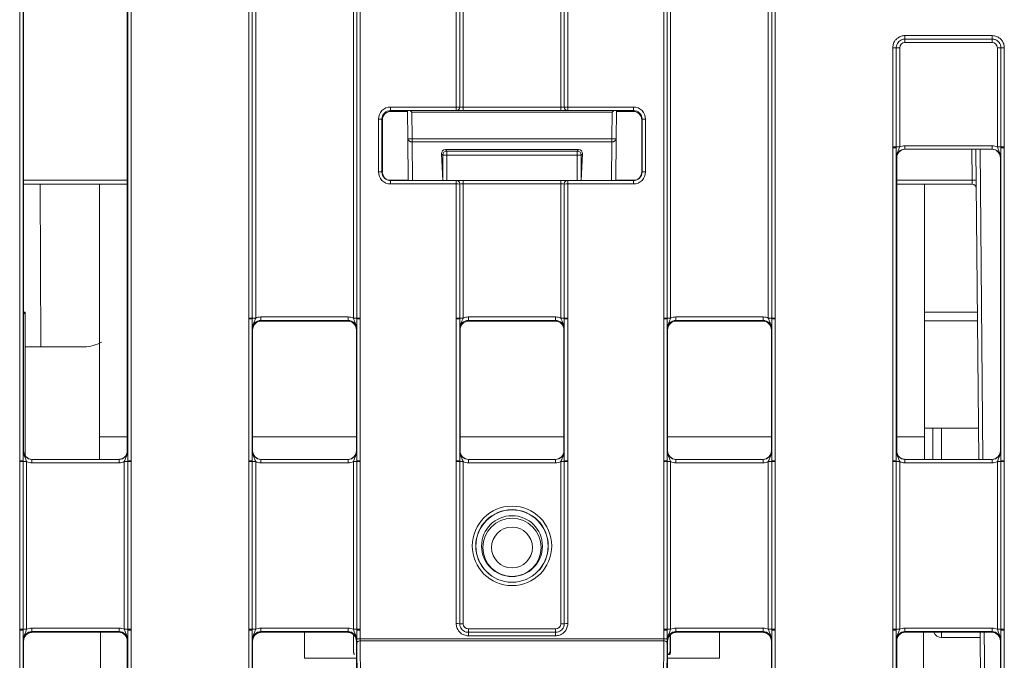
# Model space of a CAD drawing. Header units: millimetres. Extents: x 0 to 2100, y 0 to 1485.
# Tile 26 of 118: x 478 to 549, y 458 to 504. Entities that reach past the tile are written whole.
import ezdxf

# ---------------------------------------------------------------- set-up
doc = ezdxf.new("R2010")
doc.units = ezdxf.units.MM
doc.header["$LTSCALE"] = 5

msp = doc.modelspace()

# ---------------------------------------------------------------- linework, layer by layer
at = {"color": 7, "linetype": 'Continuous', "lineweight": 15}
for p, q in [((477.521, 472.568), (477.521, 507.419)), ((477.771, 507.417), (477.771, 472.566)), ((477.801, 507.356), (477.801, 473.29)), ((485.301, 507.356), (485.301, 473.29)), ((485.332, 472.566), (485.332, 507.417)), ((485.582, 507.419), (485.582, 472.568)), ((494.083, 482.873), (494.083, 507.419)), ((494.333, 507.417), (494.333, 482.871)), ((494.583, 507.415), (494.583, 482.869)), ((501.644, 482.869), (501.644, 507.415)), ((501.894, 482.871), (501.894, 507.417)), ((502.144, 507.419), (502.144, 482.873)), ((509.083, 498.129), (509.083, 507.419)), ((509.333, 507.417), (509.333, 498.127)), ((509.583, 507.415), (509.583, 498.121)), ((516.644, 498.121), (516.644, 507.415)), ((516.894, 498.127), (516.894, 507.417)), ((517.144, 507.419), (517.144, 498.129)), ((524.083, 482.873), (524.083, 507.419)), ((524.333, 507.417), (524.333, 482.871)), ((524.583, 507.415), (524.583, 482.869)), ((531.644, 482.869), (531.644, 507.415)), ((531.894, 482.871), (531.894, 507.417)), ((532.144, 507.419), (532.144, 482.873)), ((541.52, 503.29), (547.832, 503.29)), ((541.52, 503.038), (541.52, 503.29)), ((547.832, 503.038), (547.832, 503.29)), ((547.832, 503.038), (541.52, 503.038)), ((541.52, 503.038), (541.52, 502.786)), ((547.832, 502.786), (541.52, 502.786)), ((547.832, 503.038), (547.832, 502.786)), ((540.646, 495.25), (540.646, 502.415)), ((540.896, 502.413), (540.896, 495.248)), ((541.146, 502.411), (541.146, 495.246)), ((548.207, 495.246), (548.207, 502.411)), ((548.457, 495.248), (548.457, 502.413)), ((548.707, 502.415), (548.707, 495.25)), ((504.333, 498.129), (509.083, 498.129)), ((504.333, 498.129), (504.333, 497.877)), ((509.083, 497.877), (504.333, 497.877)), ((504.333, 497.877), (504.364, 497.816)), ((504.364, 497.816), (505.568, 497.816)), ((505.585, 495.864), (505.567, 497.838)), ((505.868, 497.748), (505.885, 495.825)), ((520.359, 497.748), (505.868, 497.748)), ((509.083, 498.129), (509.083, 497.877)), ((509.583, 497.868), (509.583, 498.121)), ((509.583, 498.121), (516.644, 498.121)), ((516.644, 497.868), (509.583, 497.868)), ((516.644, 497.868), (516.644, 498.121)), ((517.144, 498.129), (521.894, 498.129)), ((517.144, 498.129), (517.144, 497.877)), ((521.894, 497.877), (517.144, 497.877)), ((520.342, 495.825), (520.359, 497.748)), ((520.66, 497.838), (520.642, 495.864)), ((520.659, 497.816), (521.864, 497.816)), ((521.864, 497.816), (521.894, 497.877)), ((521.894, 498.129), (521.894, 497.877)), ((503.458, 493.443), (503.458, 497.254)), ((503.708, 497.252), (503.708, 493.441)), ((503.739, 497.191), (503.708, 497.252)), ((503.739, 497.191), (503.739, 493.441)), ((522.519, 497.252), (522.489, 497.191)), ((522.489, 493.441), (522.489, 497.191)), ((522.519, 493.441), (522.519, 497.252)), ((522.769, 497.254), (522.769, 493.443)), ((505.611, 492.851), (505.585, 495.864)), ((505.885, 495.825), (520.342, 495.825)), ((505.885, 495.607), (505.885, 495.825)), ((520.342, 495.607), (505.885, 495.607)), ((520.342, 495.607), (520.342, 495.825)), ((520.642, 495.864), (520.616, 492.851)), ((508.3, 495.049), (517.927, 495.049)), ((508.3, 495.049), (508.406, 494.943)), ((508.406, 494.943), (517.821, 494.943)), ((508.406, 494.643), (508.406, 494.943)), ((517.821, 494.943), (517.927, 495.049)), ((517.821, 494.643), (517.821, 494.943)), ((540.646, 495.19), (540.646, 495.25)), ((540.646, 472.568), (540.646, 495.19)), ((540.896, 495.248), (540.896, 495.188)), ((540.896, 495.188), (540.896, 472.566)), ((541.525, 495.332), (541.525, 495.08)), ((541.525, 495.332), (547.827, 495.332)), ((547.827, 495.08), (541.525, 495.08)), ((546.853, 472.665), (546.657, 495.08)), ((547.827, 495.332), (547.827, 495.08)), ((548.457, 495.188), (548.457, 495.248)), ((548.457, 472.566), (548.457, 495.188)), ((548.707, 495.25), (548.707, 495.19)), ((548.707, 495.19), (548.707, 472.568)), ((508.102, 492.816), (508.015, 494.735)), ((508.106, 494.643), (508.015, 494.735)), ((508.406, 494.643), (508.106, 494.643)), ((517.821, 494.643), (508.406, 494.643)), ((517.821, 494.643), (518.121, 494.643)), ((518.212, 494.735), (518.121, 494.643)), ((518.125, 492.816), (518.212, 494.735)), ((540.926, 494.455), (540.9, 494.455)), ((540.926, 473.29), (540.926, 494.455)), ((540.926, 494.455), (540.926, 494.455)), ((548.426, 473.29), (548.426, 494.455)), ((548.452, 494.455), (548.426, 494.455)), ((503.708, 493.441), (503.739, 493.441)), ((522.489, 493.441), (522.519, 493.441)), ((504.333, 492.568), (504.333, 492.816)), ((504.333, 492.816), (509.083, 492.816)), ((509.083, 492.568), (509.083, 492.816)), ((509.583, 492.816), (509.083, 492.816)), ((509.583, 492.816), (509.583, 492.568)), ((509.583, 492.816), (516.644, 492.816)), ((516.644, 492.816), (516.644, 492.568)), ((517.144, 492.816), (516.644, 492.816)), ((517.144, 492.816), (517.144, 492.568)), ((517.144, 492.816), (521.894, 492.816)), ((521.894, 492.816), (521.894, 492.568)), ((546.377, 492.851), (546.382, 492.553)), ((485.301, 492.553), (477.801, 492.553)), ((483.301, 492.553), (483.301, 474.303)), ((509.083, 492.568), (504.333, 492.568)), ((509.083, 482.873), (509.083, 492.568)), ((509.333, 492.566), (509.333, 482.871)), ((509.583, 492.568), (509.583, 482.869)), ((516.644, 492.568), (509.583, 492.568)), ((516.644, 482.869), (516.644, 492.568)), ((516.894, 482.871), (516.894, 492.566)), ((517.144, 492.568), (517.144, 482.873)), ((521.894, 492.568), (517.144, 492.568)), ((546.382, 492.553), (540.926, 492.553)), ((542.926, 492.553), (542.926, 474.303)), ((477.801, 483.166), (477.926, 483.291)), ((477.801, 483.291), (477.926, 483.291)), ((477.926, 483.291), (477.926, 472.915)), ((494.083, 482.813), (494.083, 482.873)), ((494.083, 472.568), (494.083, 482.813)), ((494.333, 482.871), (494.333, 482.811)), ((494.333, 482.811), (494.333, 472.566)), ((494.962, 482.956), (494.962, 482.703)), ((494.962, 482.956), (501.265, 482.956)), ((501.265, 482.703), (494.962, 482.703)), ((494.962, 482.703), (494.989, 482.651)), ((494.989, 482.651), (501.239, 482.651)), ((501.239, 482.651), (501.265, 482.703)), ((501.265, 482.956), (501.265, 482.703)), ((501.894, 482.811), (501.894, 482.871)), ((501.894, 472.566), (501.894, 482.811)), ((502.144, 482.873), (502.144, 482.813)), ((502.144, 482.813), (502.144, 472.568)), ((509.083, 482.813), (509.083, 482.873)), ((509.083, 472.568), (509.083, 482.813)), ((509.333, 482.871), (509.333, 482.811)), ((509.333, 482.811), (509.333, 472.566)), ((509.962, 482.956), (509.962, 482.703)), ((509.962, 482.956), (516.265, 482.956)), ((516.265, 482.703), (509.962, 482.703)), ((509.962, 482.703), (509.989, 482.651)), ((509.989, 482.651), (516.239, 482.651)), ((516.239, 482.651), (516.265, 482.703)), ((516.265, 482.956), (516.265, 482.703)), ((516.894, 482.811), (516.894, 482.871)), ((516.894, 472.566), (516.894, 482.811)), ((517.144, 482.873), (517.144, 482.813)), ((517.144, 482.813), (517.144, 472.568)), ((524.083, 482.813), (524.083, 482.873)), ((524.083, 472.568), (524.083, 482.813)), ((524.333, 482.871), (524.333, 482.811)), ((524.333, 482.811), (524.333, 472.566)), ((524.962, 482.956), (524.962, 482.703)), ((524.962, 482.956), (531.265, 482.956)), ((531.265, 482.703), (524.962, 482.703)), ((524.962, 482.703), (524.989, 482.651)), ((524.989, 482.651), (531.239, 482.651)), ((531.239, 482.651), (531.265, 482.703)), ((531.265, 482.956), (531.265, 482.703)), ((531.894, 482.811), (531.894, 482.871)), ((531.894, 472.566), (531.894, 482.811)), ((532.144, 482.873), (532.144, 482.813)), ((532.144, 482.813), (532.144, 472.568)), ((542.926, 483.291), (546.76, 483.291)), ((494.364, 482.026), (494.337, 482.078)), ((494.364, 482.026), (494.364, 473.29)), ((501.89, 482.078), (501.864, 482.026)), ((501.864, 473.29), (501.864, 482.026)), ((509.364, 482.026), (509.337, 482.078)), ((509.364, 482.026), (509.364, 473.29)), ((516.89, 482.078), (516.864, 482.026)), ((516.864, 473.29), (516.864, 482.026)), ((524.364, 482.026), (524.337, 482.078)), ((524.364, 482.026), (524.364, 473.29)), ((531.89, 482.078), (531.864, 482.026)), ((531.864, 473.29), (531.864, 482.026)), ((482.194, 480.803), (477.926, 480.803)), ((546.833, 474.928), (542.926, 474.928)), ((543.551, 472.665), (543.551, 474.928)), ((483.301, 474.303), (483.301, 472.665)), ((542.926, 474.303), (542.926, 472.665)), ((477.775, 473.29), (477.801, 473.29)), ((485.301, 473.29), (485.327, 473.29)), ((494.337, 473.29), (494.364, 473.29)), ((501.864, 473.29), (501.89, 473.29)), ((509.337, 473.29), (509.364, 473.29)), ((516.864, 473.29), (516.89, 473.29)), ((524.337, 473.29), (524.364, 473.29)), ((531.864, 473.29), (531.89, 473.29)), ((540.9, 473.29), (540.926, 473.29)), ((548.426, 473.29), (548.452, 473.29)), ((477.521, 472.508), (477.521, 472.568)), ((477.521, 460.388), (477.521, 472.508)), ((477.771, 472.566), (477.771, 472.506)), ((477.771, 472.506), (477.771, 460.385)), ((478.021, 472.504), (478.021, 460.383)), ((478.4, 472.665), (478.4, 472.417)), ((478.4, 472.665), (484.702, 472.665)), ((484.702, 472.417), (478.4, 472.417)), ((484.702, 472.665), (484.702, 472.417)), ((485.082, 460.383), (485.082, 472.504)), ((485.332, 472.506), (485.332, 472.566)), ((485.332, 460.385), (485.332, 472.506)), ((485.582, 472.568), (485.582, 472.508)), ((485.582, 472.508), (485.582, 460.388)), ((494.083, 472.508), (494.083, 472.568)), ((494.083, 460.388), (494.083, 472.508)), ((494.333, 472.566), (494.333, 472.506)), ((494.333, 472.506), (494.333, 460.385)), ((494.583, 472.504), (494.583, 460.383)), ((494.962, 472.417), (494.962, 472.665)), ((494.962, 472.665), (501.265, 472.665)), ((501.265, 472.417), (494.962, 472.417)), ((501.265, 472.417), (501.265, 472.665)), ((501.644, 460.383), (501.644, 472.504)), ((501.894, 472.506), (501.894, 472.566)), ((501.894, 460.385), (501.894, 472.506)), ((502.144, 472.568), (502.144, 472.508)), ((502.144, 472.508), (502.144, 460.388)), ((509.083, 472.508), (509.083, 472.568)), ((509.083, 460.792), (509.083, 472.508)), ((509.333, 472.566), (509.333, 472.506)), ((509.333, 472.506), (509.333, 460.79)), ((509.583, 472.504), (509.583, 460.788)), ((509.962, 472.417), (509.962, 472.665)), ((509.962, 472.665), (516.265, 472.665)), ((516.265, 472.417), (509.962, 472.417)), ((516.265, 472.417), (516.265, 472.665)), ((516.644, 460.788), (516.644, 472.504)), ((516.894, 472.506), (516.894, 472.566)), ((516.894, 460.79), (516.894, 472.506)), ((517.144, 472.568), (517.144, 472.508)), ((517.144, 472.508), (517.144, 460.792)), ((524.083, 472.508), (524.083, 472.568)), ((524.083, 460.388), (524.083, 472.508)), ((524.333, 472.566), (524.333, 472.506)), ((524.333, 472.506), (524.333, 460.385)), ((524.583, 472.504), (524.583, 460.383)), ((524.962, 472.417), (524.962, 472.665)), ((524.962, 472.665), (531.265, 472.665)), ((531.265, 472.417), (524.962, 472.417)), ((531.265, 472.417), (531.265, 472.665)), ((531.644, 460.383), (531.644, 472.504)), ((531.894, 472.506), (531.894, 472.566)), ((531.894, 460.385), (531.894, 472.506)), ((532.144, 472.568), (532.144, 472.508)), ((532.144, 472.508), (532.144, 460.388)), ((540.646, 472.508), (540.646, 472.568)), ((540.646, 460.388), (540.646, 472.508)), ((540.896, 472.566), (540.896, 472.506)), ((540.896, 472.506), (540.896, 460.385)), ((541.146, 472.504), (541.146, 460.383)), ((541.525, 472.665), (541.525, 472.417)), ((541.525, 472.665), (547.827, 472.665)), ((547.827, 472.417), (541.525, 472.417)), ((547.827, 472.665), (547.827, 472.417)), ((548.207, 460.383), (548.207, 472.504)), ((548.457, 472.506), (548.457, 472.566)), ((548.457, 460.385), (548.457, 472.506)), ((548.707, 472.568), (548.707, 472.508)), ((548.707, 472.508), (548.707, 460.388)), ((477.521, 460.328), (477.521, 460.388)), ((477.521, 453.506), (477.521, 460.328)), ((477.771, 460.385), (477.771, 460.325)), ((477.771, 460.325), (477.771, 453.504)), ((478.4, 460.47), (478.4, 460.218)), ((478.4, 460.47), (484.702, 460.47)), ((484.702, 460.218), (478.4, 460.218)), ((478.4, 460.218), (478.426, 460.165)), ((478.426, 460.165), (484.676, 460.165)), ((483.364, 453.603), (483.364, 460.165)), ((484.676, 460.165), (484.702, 460.218)), ((484.702, 460.47), (484.702, 460.218)), ((485.332, 460.325), (485.332, 460.385)), ((485.332, 453.504), (485.332, 460.325)), ((485.582, 460.388), (485.582, 460.328)), ((485.582, 460.328), (485.582, 453.506)), ((494.083, 460.328), (494.083, 460.388)), ((494.083, 454.23), (494.083, 460.328)), ((494.333, 460.385), (494.333, 460.325)), ((494.333, 460.325), (494.333, 454.228)), ((494.962, 460.218), (494.962, 460.47)), ((494.962, 460.47), (501.265, 460.47)), ((501.265, 460.218), (494.962, 460.218)), ((494.962, 460.218), (494.989, 460.165)), ((494.989, 460.165), (501.238, 460.165)), ((498.114, 460.165), (498.114, 458.303)), ((501.239, 460.165), (501.265, 460.218)), ((501.265, 460.218), (501.265, 460.47)), ((501.657, 458.793), (501.657, 460.003)), ((501.894, 460.325), (501.894, 460.385)), ((501.894, 459.683), (501.894, 460.325)), ((502.144, 460.388), (502.144, 460.328)), ((502.144, 460.328), (502.144, 459.686)), ((509.958, 460.165), (509.958, 460.413)), ((509.958, 460.413), (516.269, 460.413)), ((509.958, 460.165), (509.958, 459.917)), ((509.958, 460.165), (516.269, 460.165)), ((516.269, 459.917), (509.958, 459.917)), ((516.269, 460.165), (516.269, 460.413)), ((516.269, 460.165), (516.269, 459.917)), ((524.083, 460.328), (524.083, 460.388)), ((524.083, 459.686), (524.083, 460.328)), ((524.333, 460.385), (524.333, 460.325)), ((524.333, 460.325), (524.333, 459.683)), ((524.547, 459.981), (524.547, 458.793)), ((524.57, 458.793), (524.57, 460.003)), ((524.962, 460.218), (524.962, 460.47)), ((524.962, 460.47), (531.265, 460.47)), ((531.265, 460.218), (524.962, 460.218)), ((524.962, 460.218), (524.989, 460.165)), ((524.989, 460.165), (531.238, 460.165)), ((528.114, 460.165), (528.114, 458.303)), ((531.239, 460.165), (531.265, 460.218)), ((531.265, 460.218), (531.265, 460.47)), ((531.894, 460.325), (531.894, 460.385)), ((531.894, 454.228), (531.894, 460.325)), ((532.144, 460.388), (532.144, 460.328)), ((532.144, 460.328), (532.144, 454.23)), ((540.646, 460.328), (540.646, 460.388)), ((540.646, 453.506), (540.646, 460.328)), ((540.896, 460.385), (540.896, 460.325)), ((540.896, 460.325), (540.896, 453.504)), ((541.525, 460.47), (541.525, 460.218)), ((541.525, 460.47), (547.827, 460.47)), ((547.827, 460.218), (541.525, 460.218)), ((541.525, 460.218), (541.551, 460.165)), ((541.551, 460.165), (547.801, 460.165)), ((542.864, 460.165), (542.864, 453.603)), ((547.019, 453.603), (546.962, 460.165)), ((547.801, 460.165), (547.827, 460.218)), ((547.827, 460.47), (547.827, 460.218)), ((548.457, 460.325), (548.457, 460.385)), ((548.457, 453.504), (548.457, 460.325)), ((548.707, 460.388), (548.707, 460.328)), ((548.707, 460.328), (548.707, 453.506)), ((477.801, 459.54), (477.775, 459.593)), ((477.801, 459.54), (477.801, 454.228)), ((485.327, 459.593), (485.301, 459.54)), ((485.301, 459.54), (485.301, 454.228)), ((494.364, 459.54), (494.337, 459.593)), ((494.364, 459.54), (494.364, 454.228)), ((501.89, 459.593), (501.864, 459.54)), ((501.864, 454.228), (501.864, 459.54)), ((501.953, 449.93), (501.895, 459.397)), ((502.144, 459.686), (524.083, 459.686)), ((502.145, 459.543), (502.203, 450.075)), ((524.082, 459.543), (502.145, 459.543)), ((524.024, 450.075), (524.082, 459.543)), ((524.332, 459.397), (524.274, 449.93)), ((524.364, 459.54), (524.337, 459.593)), ((524.364, 459.54), (524.364, 454.228)), ((531.89, 459.593), (531.864, 459.54)), ((531.864, 454.228), (531.864, 459.54)), ((540.926, 459.54), (540.9, 459.593)), ((540.926, 454.228), (540.926, 459.54)), ((544.176, 459.791), (546.965, 459.791)), ((548.452, 459.593), (548.426, 459.54)), ((548.426, 454.228), (548.426, 459.54)), ((524.51, 458.552), (524.364, 458.552)), ((524.57, 458.793), (524.547, 458.793)), ((501.864, 458.303), (498.114, 458.303)), ((528.114, 458.303), (524.364, 458.303))]:
    msp.add_line(p, q, dxfattribs=at)
at = {"color": 8, "linetype": 'Continuous', "lineweight": 15}
for p, q in [((505.885, 495.607), (505.909, 492.816)), ((520.318, 492.816), (520.342, 495.607)), ((546.377, 492.851), (546.357, 495.08)), ((546.957, 495.08), (547.153, 472.665)), ((508.106, 492.816), (508.106, 494.643)), ((508.406, 494.643), (508.406, 492.816)), ((517.821, 492.816), (517.821, 494.643)), ((518.121, 494.643), (518.121, 492.816)), ((477.801, 492.851), (485.301, 492.851)), ((504.158, 492.851), (505.611, 492.851)), ((520.616, 492.851), (522.069, 492.851)), ((540.926, 492.851), (546.377, 492.851)), ((479.001, 492.553), (479.044, 480.803)), ((546.766, 482.666), (542.926, 482.666)), ((544.176, 474.928), (544.176, 472.665)), ((483.301, 474.303), (485.301, 474.303)), ((494.364, 474.303), (501.864, 474.303)), ((509.364, 474.303), (516.864, 474.303)), ((524.364, 474.303), (531.864, 474.303)), ((540.926, 474.303), (542.926, 474.303)), ((544.176, 460.165), (544.176, 459.791)), ((547.262, 460.165), (547.319, 453.603))]:
    msp.add_line(p, q, dxfattribs=at)
at = {"color": 7, "linetype": 'Continuous', "lineweight": 15, "flags": 128}
for points in [[(501.895, 459.397), (501.9, 459.426), (501.914, 459.453), (501.938, 459.478), (501.969, 459.5), (502.006, 459.518), (502.05, 459.531), (502.096, 459.54), (502.145, 459.543)], [(524.332, 459.397), (524.327, 459.426), (524.313, 459.453), (524.29, 459.478), (524.258, 459.5), (524.221, 459.518), (524.178, 459.531), (524.131, 459.54), (524.082, 459.543)]]:
    msp.add_lwpolyline(points, dxfattribs=at)
at = {"color": 7, "linetype": 'Continuous', "lineweight": 15}
for centre, radius in [((513.114, 466.411), 2.873), ((513.114, 466.409), 2.623), ((513.114, 466.4), 2.614), ((513.114, 466.395), 2.199), ((513.114, 466.301), 2.106), ((513.114, 466.295), 1.481)]:
    msp.add_circle(centre, radius, dxfattribs=at)
for centre, radius, start, end in [((540.707, 495.007), 7.408, 88.54048, 90.47395), ((541.084, 509.819), 7.408, 268.54048, 270.47395), ((548.268, 509.819), 7.408, 269.52605, 271.45952), ((548.645, 495.007), 7.408, 89.52605, 91.45952), ((509.144, 490.721), 7.408, 88.54048, 90.47395), ((509.083, 498.127), 0.25, 270.01562, 359.98892), ((517.083, 490.721), 7.408, 89.52605, 91.45952), ((517.144, 498.127), 0.25, 180.01108, 269.98438), ((503.52, 489.944), 7.311, 88.52467, 90.48406), ((522.707, 489.944), 7.311, 89.51594, 91.47533), ((505.806, 496.394), 0.574, 247.29029, 277.845), ((505.865, 495.888), 0.282, 184.86293, 273.92202), ((520.421, 496.394), 0.574, 262.155, 292.70971), ((520.362, 495.888), 0.282, 266.07798, 355.13707), ((508.406, 494.643), 0.3, 90.04597, 179.95403), ((517.821, 494.643), 0.3, 0.04597, 89.95403), ((540.707, 487.842), 7.408, 88.54048, 90.47395), ((540.707, 487.88), 7.311, 88.52467, 90.48406), ((541.084, 502.654), 7.408, 268.54048, 270.47395), ((548.268, 502.654), 7.408, 269.52605, 271.45952), ((548.645, 487.842), 7.408, 89.52605, 91.45952), ((548.645, 487.88), 7.311, 89.51594, 91.47533), ((503.52, 486.133), 7.311, 88.52467, 90.48406), ((522.707, 486.133), 7.311, 89.51594, 91.47533), ((509.083, 492.566), 0.25, 0.00424, 89.99699), ((517.144, 492.566), 0.25, 90.00301, 179.99576), ((546.527, 484.256), 8.596, 89.0002, 90.9998), ((509.144, 485.16), 7.408, 88.54048, 90.47395), ((517.083, 485.16), 7.408, 89.52605, 91.45952), ((546.382, 492.253), 0.3, 0.5, 90), ((494.144, 475.465), 7.408, 88.54048, 90.47395), ((494.145, 475.503), 7.311, 88.52467, 90.48406), ((494.522, 490.277), 7.408, 268.54048, 270.47395), ((501.705, 490.277), 7.408, 269.52605, 271.45952), ((502.083, 475.465), 7.408, 89.52605, 91.45952), ((502.082, 475.503), 7.311, 89.51594, 91.47533), ((509.144, 475.465), 7.408, 88.54048, 90.47395), ((509.145, 475.503), 7.311, 88.52467, 90.48406), ((509.522, 490.277), 7.408, 268.54048, 270.47395), ((516.705, 490.277), 7.408, 269.52605, 271.45952), ((517.083, 475.465), 7.408, 89.52605, 91.45952), ((517.082, 475.503), 7.311, 89.51594, 91.47533), ((524.144, 475.465), 7.408, 88.54048, 90.47395), ((524.145, 475.503), 7.311, 88.52467, 90.48406), ((524.522, 490.277), 7.408, 268.54048, 270.47395), ((531.705, 490.277), 7.408, 269.52605, 271.45952), ((532.083, 475.465), 7.408, 89.52605, 91.45952), ((532.082, 475.503), 7.311, 89.51594, 91.47533), ((482.194, 483.303), 2.5, 270, 299.50252), ((477.582, 465.258), 7.311, 88.52467, 90.48406), ((477.582, 465.1), 7.408, 88.54048, 90.47395), ((477.959, 479.912), 7.408, 268.54048, 270.47395), ((485.143, 479.912), 7.408, 269.52605, 271.45952), ((485.52, 465.258), 7.311, 89.51594, 91.47533), ((485.52, 465.1), 7.408, 89.52605, 91.45952), ((494.145, 465.258), 7.311, 88.52467, 90.48406), ((494.144, 465.1), 7.408, 88.54048, 90.47395), ((494.522, 479.912), 7.408, 268.54048, 270.47395), ((501.705, 479.912), 7.408, 269.52605, 271.45952), ((502.082, 465.258), 7.311, 89.51594, 91.47533), ((502.083, 465.1), 7.408, 89.52605, 91.45952), ((509.145, 465.258), 7.311, 88.52467, 90.48406), ((509.144, 465.1), 7.408, 88.54048, 90.47395), ((509.522, 479.912), 7.408, 268.54048, 270.47395), ((516.705, 479.912), 7.408, 269.52605, 271.45952), ((517.082, 465.258), 7.311, 89.51594, 91.47533), ((517.083, 465.1), 7.408, 89.52605, 91.45952), ((524.145, 465.258), 7.311, 88.52467, 90.48406), ((524.144, 465.1), 7.408, 88.54048, 90.47395), ((524.522, 479.912), 7.408, 268.54048, 270.47395), ((531.705, 479.912), 7.408, 269.52605, 271.45952), ((532.082, 465.258), 7.311, 89.51594, 91.47533), ((532.083, 465.1), 7.408, 89.52605, 91.45952), ((540.707, 465.258), 7.311, 88.52467, 90.48406), ((540.707, 465.1), 7.408, 88.54048, 90.47395), ((541.084, 479.912), 7.408, 268.54048, 270.47395), ((548.268, 479.912), 7.408, 269.52605, 271.45952), ((548.645, 465.258), 7.311, 89.51594, 91.47533), ((548.645, 465.1), 7.408, 89.52605, 91.45952), ((509.144, 453.384), 7.408, 88.54048, 90.47395), ((509.522, 468.196), 7.408, 268.54048, 270.47395), ((516.705, 468.196), 7.408, 269.52605, 271.45952), ((517.083, 453.384), 7.408, 89.52605, 91.45952), ((477.582, 452.98), 7.408, 88.54048, 90.47395), ((477.582, 453.017), 7.311, 88.52467, 90.48406), ((477.959, 467.791), 7.408, 268.54048, 270.47395), ((485.143, 467.791), 7.408, 269.52605, 271.45952), ((485.52, 452.98), 7.408, 89.52605, 91.45952), ((485.52, 453.017), 7.311, 89.51594, 91.47533), ((494.144, 452.98), 7.408, 88.54048, 90.47395), ((494.145, 453.017), 7.311, 88.52467, 90.48406), ((494.522, 467.791), 7.408, 268.54048, 270.47395), ((501.705, 467.791), 7.408, 269.52605, 271.45952), ((502.083, 452.98), 7.408, 89.52605, 91.45952), ((502.082, 453.017), 7.311, 89.51594, 91.47533), ((524.144, 452.98), 7.408, 88.54048, 90.47395), ((524.145, 453.017), 7.311, 88.52467, 90.48406), ((524.522, 467.791), 7.408, 268.54048, 270.47395), ((531.705, 467.791), 7.408, 269.52605, 271.45952), ((532.083, 452.98), 7.408, 89.52605, 91.45952), ((532.082, 453.017), 7.311, 89.51594, 91.47533), ((540.707, 452.98), 7.408, 88.54048, 90.47395), ((540.707, 453.017), 7.311, 88.52467, 90.48406), ((541.084, 467.791), 7.408, 268.54048, 270.47395), ((544.176, 460.416), 0.625, 203.64328, 270), ((548.268, 467.791), 7.408, 269.52605, 271.45952), ((548.645, 452.98), 7.408, 89.52605, 91.45952), ((548.645, 453.017), 7.311, 89.51594, 91.47533), ((502.082, 452.375), 7.311, 89.51594, 91.47533), ((524.145, 452.375), 7.311, 88.52467, 90.48406)]:
    msp.add_arc(centre, radius, start, end, dxfattribs=at)
for centre, major_axis, ratio, start_param, end_param in [((541.521, 502.411), (0.319, -0.197), 0.999915, 2.124401, 3.695121), ((547.832, 502.411), (0.319, 0.197), 0.999915, 5.729657, 7.300377), ((504.333, 497.254), (0.744, -0.46), 0.999915, 2.124401, 3.695121), ((504.333, 497.252), (0.452, -0.432), 0.999832, 2.3335, 3.90422), ((504.369, 497.191), (0.63, 0), 0.991312, 1.570799, 3.132866), ((505.868, 497.789), (0.302, -0.299), 0.069924, 4.46302, 4.781595), ((509.583, 497.877), (0.5, 0), 0.017453, 3.156088, 4.712389), ((509.583, 498.127), (0.25, 0), 0.02618, 3.156088, 4.712389), ((516.644, 498.127), (0.25, 0), 0.02618, 4.712389, 6.26869), ((516.644, 497.877), (0.5, 0), 0.017453, 4.712389, 6.26869), ((520.359, 497.789), (0.302, 0.299), 0.069924, 4.643183, 4.961757), ((521.864, 497.191), (0.532, 0.329), 0.999915, 5.729657, 7.300377), ((521.894, 497.254), (0.744, 0.46), 0.999915, 5.729657, 7.300377), ((521.894, 497.252), (0.452, 0.432), 0.999832, 5.520558, 7.091278), ((508.315, 494.734), (-0.126, 0.291), 0.936027, 5.898675, 7.468786), ((517.912, 494.734), (0.126, 0.291), 0.936027, 5.097585, 6.667696), ((541.525, 494.455), (0.549, 0.3), 0.999873, 1.071025, 2.641898), ((541.551, 494.455), (-0.625, 0), 0.999962, 4.712389, 6.283109), ((541.525, 494.457), (0.744, 0.46), 0.999915, 1.017192, 1.465705), ((547.801, 494.455), (0.532, -0.329), 0.999915, 0.553529, 2.124401), ((547.827, 494.457), (0.744, -0.46), 0.999915, 1.675888, 2.124401), ((547.827, 494.455), (0.549, -0.3), 0.999873, 0.499695, 2.070567), ((504.333, 493.443), (0.744, 0.46), 0.999915, 2.588064, 4.158784), ((504.333, 493.441), (0.549, 0.3), 0.999873, 2.641898, 4.212618), ((504.364, 493.441), (0.532, 0.329), 0.999915, 2.588064, 4.158784), ((521.864, 493.441), (0.532, -0.329), 0.999915, 5.265994, 6.836714), ((521.894, 493.443), (0.744, -0.46), 0.999915, 5.265994, 6.836714), ((521.894, 493.441), (0.549, -0.3), 0.999873, 5.21216, 6.78288), ((509.583, 492.566), (0.25, 0), 0.008727, 1.570796, 3.127097), ((516.644, 492.566), (0.25, 0), 0.008727, 0.014496, 1.570796), ((494.962, 482.078), (0.452, -0.432), 0.999832, 2.3335, 3.90422), ((494.989, 482.026), (0.532, -0.329), 0.999915, 2.124401, 3.695121), ((494.962, 482.081), (0.744, -0.46), 0.999915, 2.124401, 2.572762), ((501.239, 482.026), (0.532, 0.329), 0.999915, 5.729657, 7.300377), ((501.265, 482.081), (0.744, 0.46), 0.999915, 0.56883, 1.017192), ((501.265, 482.078), (0.452, 0.432), 0.999832, 5.520558, 7.091278), ((509.962, 482.078), (0.452, -0.432), 0.999832, 2.3335, 3.90422), ((509.989, 482.026), (0.532, -0.329), 0.999915, 2.124401, 3.695121), ((509.962, 482.081), (0.744, -0.46), 0.999915, 2.124401, 2.572762), ((516.239, 482.026), (0.532, 0.329), 0.999915, 5.729657, 7.300377), ((516.265, 482.081), (0.744, 0.46), 0.999915, 0.56883, 1.017192), ((516.265, 482.078), (0.452, 0.432), 0.999832, 5.520558, 7.091278), ((524.962, 482.078), (0.452, -0.432), 0.999832, 2.3335, 3.90422), ((524.989, 482.026), (0.532, -0.329), 0.999915, 2.124401, 3.695121), ((524.962, 482.081), (0.744, -0.46), 0.999915, 2.124401, 2.572762), ((531.239, 482.026), (0.532, 0.329), 0.999915, 5.729657, 7.300377), ((531.265, 482.081), (0.744, 0.46), 0.999915, 0.56883, 1.017192), ((531.265, 482.078), (0.452, 0.432), 0.999832, 5.520558, 7.091278), ((478.4, 473.29), (0.549, 0.3), 0.999873, 2.641898, 4.212618), ((478.426, 473.29), (0.532, 0.329), 0.999915, 2.588064, 4.158784), ((484.702, 473.29), (0.549, -0.3), 0.999873, 5.21216, 6.78288), ((494.962, 473.29), (0.549, 0.3), 0.999873, 2.641898, 4.212618), ((494.989, 473.29), (0.532, 0.329), 0.999915, 2.588064, 4.158784), ((501.239, 473.29), (0.532, -0.329), 0.999915, 5.265994, 6.836714), ((501.265, 473.29), (0.549, -0.3), 0.999873, 5.21216, 6.78288), ((509.962, 473.29), (0.549, 0.3), 0.999873, 2.641898, 4.212618), ((509.989, 473.29), (0.532, 0.329), 0.999915, 2.588064, 4.158784), ((516.239, 473.29), (0.532, -0.329), 0.999915, 5.265994, 6.836714), ((516.265, 473.29), (0.549, -0.3), 0.999873, 5.21216, 6.78288), ((524.962, 473.29), (0.549, 0.3), 0.999873, 2.641898, 4.212618), ((524.989, 473.29), (0.532, 0.329), 0.999915, 2.588064, 4.158784), ((531.239, 473.29), (0.532, -0.329), 0.999915, 5.265994, 6.836714), ((531.265, 473.29), (0.549, -0.3), 0.999873, 5.21216, 6.78288), ((541.525, 473.29), (0.549, 0.3), 0.999873, 2.641898, 4.212618), ((547.801, 473.29), (0.532, -0.329), 0.999915, 5.265994, 6.836714), ((547.827, 473.29), (0.549, -0.3), 0.999873, 5.21216, 6.78288), ((478.4, 473.292), (0.744, 0.46), 0.999915, 3.710423, 4.158784), ((484.702, 473.292), (0.744, -0.46), 0.999915, 5.265994, 5.714355), ((494.962, 473.292), (0.744, 0.46), 0.999915, 3.710423, 4.158784), ((501.265, 473.292), (0.744, -0.46), 0.999915, 5.265994, 5.714355), ((509.962, 473.292), (0.744, 0.46), 0.999915, 3.710423, 4.158784), ((516.265, 473.292), (0.744, -0.46), 0.999915, 5.265994, 5.714355), ((524.962, 473.292), (0.744, 0.46), 0.999915, 3.710423, 4.158784), ((531.265, 473.292), (0.744, -0.46), 0.999915, 5.265994, 5.714355), ((541.525, 473.292), (0.744, 0.46), 0.999915, 3.710423, 4.158784), ((547.827, 473.292), (0.744, -0.46), 0.999915, 5.265994, 5.714355), ((509.958, 460.788), (0.319, 0.197), 0.999915, 2.588064, 4.158784), ((516.269, 460.788), (0.319, -0.197), 0.999915, 5.265994, 6.836714), ((478.4, 459.593), (0.452, -0.432), 0.999832, 2.3335, 3.90422), ((478.432, 459.54), (0.63, 0), 0.991312, 1.570796, 3.132866), ((478.4, 459.595), (0.744, -0.46), 0.999915, 2.124401, 2.572762), ((484.676, 459.54), (0.532, 0.329), 0.999915, 5.729657, 7.300377), ((484.702, 459.595), (0.744, 0.46), 0.999915, 0.56883, 1.017192), ((484.702, 459.593), (0.452, 0.432), 0.999832, 5.520558, 7.091278), ((494.962, 459.593), (0.452, -0.432), 0.999832, 2.3335, 3.90422), ((494.994, 459.54), (0.63, 0), 0.991312, 1.570799, 3.132866), ((494.962, 459.595), (0.744, -0.46), 0.999915, 2.124401, 2.572762), ((501.233, 459.54), (0.63, 0), 0.991312, 0.008726, 1.570793), ((501.265, 459.595), (0.744, 0.46), 0.999915, 0.56883, 1.017192), ((501.265, 459.593), (0.452, 0.432), 0.999832, 5.520558, 7.091278), ((524.962, 459.593), (0.452, -0.432), 0.999832, 2.3335, 3.90422), ((524.994, 459.54), (0.63, 0), 0.991312, 1.570796, 3.132866), ((524.962, 459.595), (0.744, -0.46), 0.999915, 2.124401, 2.572762), ((531.233, 459.54), (0.63, 0), 0.991312, 0.008726, 1.570793), ((531.265, 459.595), (0.744, 0.46), 0.999915, 0.56883, 1.017192), ((531.265, 459.593), (0.452, 0.432), 0.999832, 5.520558, 7.091278), ((541.525, 459.593), (0.452, -0.432), 0.999832, 2.3335, 3.90422), ((541.551, 459.54), (0.532, -0.329), 0.999915, 2.124401, 3.695121), ((541.525, 459.595), (0.744, -0.46), 0.999915, 2.124401, 2.572762), ((547.801, 459.54), (0.532, 0.329), 0.999915, 5.729657, 7.300377), ((547.827, 459.595), (0.744, 0.46), 0.999915, 0.56883, 1.017192), ((547.827, 459.593), (0.452, 0.432), 0.999832, 5.520558, 7.091278), ((501.898, 459.688), (0, 0.5), 0.008727, 1.579524, 2.190389), ((502.148, 459.688), (0, 0.25), 0.017453, 1.579526, 2.190391), ((524.079, 459.688), (0, 0.25), 0.017453, 4.092794, 4.70366), ((524.329, 459.688), (0, 0.5), 0.008727, 4.092796, 4.703662)]:
    msp.add_ellipse(centre, major_axis=major_axis, ratio=ratio, start_param=start_param, end_param=end_param, dxfattribs=at)
for points, knots in [([(540.646, 502.415), (540.649, 502.47), (540.657, 502.624), (540.743, 502.842), (540.9, 503.048), (541.11, 503.203), (541.33, 503.281), (541.474, 503.288), (541.52, 503.29)], [0, 0, 0, 0, 0.121117, 0.335616, 0.500056, 0.684519, 0.899008, 1, 1, 1, 1]), ([(547.832, 503.29), (547.887, 503.287), (548.04, 503.278), (548.259, 503.193), (548.465, 503.035), (548.62, 502.826), (548.697, 502.605), (548.704, 502.461), (548.707, 502.415)], [0, 0, 0, 0, 0.121117, 0.335616, 0.500056, 0.684519, 0.899008, 1, 1, 1, 1]), ([(541.52, 503.038), (541.488, 503.036), (541.385, 503.031), (541.227, 502.976), (541.078, 502.865), (540.965, 502.718), (540.904, 502.562), (540.898, 502.452), (540.896, 502.413)], [0, 0, 0, 0, 0.100993, 0.315482, 0.499944, 0.664383, 0.878882, 1, 1, 1, 1]), ([(548.457, 502.413), (548.455, 502.446), (548.45, 502.549), (548.395, 502.706), (548.284, 502.856), (548.137, 502.969), (547.981, 503.029), (547.871, 503.036), (547.832, 503.038)], [0, 0, 0, 0, 0.100993, 0.315482, 0.499944, 0.664383, 0.878882, 1, 1, 1, 1]), ([(503.739, 497.197), (503.748, 497.277), (503.768, 497.438), (503.911, 497.643), (504.118, 497.788), (504.282, 497.807), (504.364, 497.816)], [0, 0, 0, 0, 0.245899, 0.497266, 0.748633, 1, 1, 1, 1]), ([(540.9, 494.455), (540.9, 494.456), (540.9, 494.481), (540.899, 494.57), (540.897, 494.733), (540.896, 494.959), (540.896, 495.123), (540.896, 495.188)], [0, 0, 0, 0, 0.00555, 0.122992, 0.446955, 0.782838, 1, 1, 1, 1]), ([(540.9, 494.455), (540.9, 494.457), (540.9, 494.497), (540.909, 494.635), (540.972, 494.846), (541.076, 495.056), (541.125, 495.191), (541.146, 495.246)], [0, 0, 0, 0, 0.006601, 0.14614, 0.501196, 0.799231, 1, 1, 1, 1]), ([(548.207, 495.246), (548.227, 495.191), (548.276, 495.056), (548.38, 494.846), (548.443, 494.635), (548.452, 494.497), (548.452, 494.457), (548.452, 494.455)], [0, 0, 0, 0, 0.200769, 0.498804, 0.85386, 0.993399, 1, 1, 1, 1]), ([(548.457, 495.188), (548.456, 495.123), (548.456, 494.959), (548.455, 494.733), (548.453, 494.57), (548.452, 494.481), (548.452, 494.456), (548.452, 494.455)], [0, 0, 0, 0, 0.217162, 0.553045, 0.877008, 0.99445, 1, 1, 1, 1]), ([(494.337, 482.078), (494.337, 482.08), (494.337, 482.104), (494.336, 482.193), (494.335, 482.356), (494.333, 482.582), (494.333, 482.747), (494.333, 482.811)], [0, 0, 0, 0, 0.005551, 0.123014, 0.446974, 0.782817, 1, 1, 1, 1]), ([(494.583, 482.869), (494.563, 482.814), (494.513, 482.679), (494.41, 482.469), (494.347, 482.258), (494.337, 482.12), (494.337, 482.08), (494.337, 482.078)], [0, 0, 0, 0, 0.200769, 0.498761, 0.853829, 0.993399, 1, 1, 1, 1]), ([(501.89, 482.078), (501.89, 482.08), (501.89, 482.12), (501.88, 482.258), (501.817, 482.469), (501.714, 482.679), (501.664, 482.814), (501.644, 482.869)], [0, 0, 0, 0, 0.006601, 0.146171, 0.501239, 0.799231, 1, 1, 1, 1]), ([(501.894, 482.811), (501.894, 482.747), (501.894, 482.582), (501.892, 482.356), (501.891, 482.193), (501.89, 482.104), (501.89, 482.08), (501.89, 482.078)], [0, 0, 0, 0, 0.217183, 0.553026, 0.876986, 0.994449, 1, 1, 1, 1]), ([(509.337, 482.078), (509.337, 482.08), (509.337, 482.104), (509.336, 482.193), (509.335, 482.356), (509.333, 482.582), (509.333, 482.747), (509.333, 482.811)], [0, 0, 0, 0, 0.005551, 0.123014, 0.446974, 0.782817, 1, 1, 1, 1]), ([(509.337, 482.078), (509.337, 482.08), (509.337, 482.12), (509.347, 482.258), (509.41, 482.469), (509.513, 482.679), (509.563, 482.814), (509.583, 482.869)], [0, 0, 0, 0, 0.006601, 0.146171, 0.501239, 0.799231, 1, 1, 1, 1]), ([(516.644, 482.869), (516.664, 482.814), (516.714, 482.679), (516.817, 482.469), (516.88, 482.258), (516.89, 482.12), (516.89, 482.08), (516.89, 482.078)], [0, 0, 0, 0, 0.200769, 0.498761, 0.853829, 0.993399, 1, 1, 1, 1]), ([(516.894, 482.811), (516.894, 482.747), (516.894, 482.582), (516.892, 482.356), (516.891, 482.193), (516.89, 482.104), (516.89, 482.08), (516.89, 482.078)], [0, 0, 0, 0, 0.217183, 0.553026, 0.876986, 0.994449, 1, 1, 1, 1]), ([(524.337, 482.078), (524.337, 482.08), (524.337, 482.104), (524.336, 482.193), (524.335, 482.356), (524.333, 482.582), (524.333, 482.747), (524.333, 482.811)], [0, 0, 0, 0, 0.005551, 0.123014, 0.446974, 0.782817, 1, 1, 1, 1]), ([(524.583, 482.869), (524.563, 482.814), (524.513, 482.679), (524.41, 482.469), (524.347, 482.258), (524.337, 482.12), (524.337, 482.08), (524.337, 482.078)], [0, 0, 0, 0, 0.200769, 0.498761, 0.853829, 0.993399, 1, 1, 1, 1]), ([(531.89, 482.078), (531.89, 482.08), (531.89, 482.12), (531.88, 482.258), (531.817, 482.469), (531.714, 482.679), (531.664, 482.814), (531.644, 482.869)], [0, 0, 0, 0, 0.006601, 0.146171, 0.501239, 0.799231, 1, 1, 1, 1]), ([(531.894, 482.811), (531.894, 482.747), (531.894, 482.582), (531.892, 482.356), (531.891, 482.193), (531.89, 482.104), (531.89, 482.08), (531.89, 482.078)], [0, 0, 0, 0, 0.2171826, 0.5530263, 0.8769859, 0.9944494, 1, 1, 1, 1]), ([(477.771, 472.566), (477.771, 472.63), (477.771, 472.794), (477.772, 473.018), (477.774, 473.178), (477.775, 473.265), (477.775, 473.289), (477.775, 473.29)], [0, 0, 0, 0, 0.2171826, 0.5530263, 0.8769859, 0.9944494, 1, 1, 1, 1]), ([(478.021, 472.504), (478, 472.558), (477.951, 472.694), (477.847, 472.902), (477.784, 473.111), (477.775, 473.248), (477.775, 473.288), (477.775, 473.29)], [0, 0, 0, 0, 0.200769, 0.498761, 0.853829, 0.993399, 1, 1, 1, 1]), ([(485.301, 473.29), (485.292, 473.208), (485.273, 473.045), (485.128, 472.838), (484.923, 472.695), (484.761, 472.675), (484.681, 472.665)], [0, 0, 0, 0, 0.251367, 0.502734, 0.754101, 1, 1, 1, 1]), ([(485.327, 473.29), (485.327, 473.288), (485.327, 473.248), (485.318, 473.111), (485.255, 472.902), (485.151, 472.694), (485.102, 472.558), (485.082, 472.504)], [0, 0, 0, 0, 0.006601, 0.146171, 0.501239, 0.799231, 1, 1, 1, 1]), ([(485.327, 473.29), (485.327, 473.289), (485.327, 473.265), (485.328, 473.178), (485.33, 473.018), (485.331, 472.794), (485.331, 472.63), (485.332, 472.566)], [0, 0, 0, 0, 0.005551, 0.123014, 0.446974, 0.782817, 1, 1, 1, 1]), ([(494.333, 472.566), (494.333, 472.63), (494.333, 472.794), (494.335, 473.018), (494.336, 473.178), (494.337, 473.265), (494.337, 473.289), (494.337, 473.29)], [0, 0, 0, 0, 0.217183, 0.553026, 0.876986, 0.994449, 1, 1, 1, 1]), ([(494.337, 473.29), (494.337, 473.288), (494.337, 473.248), (494.347, 473.111), (494.41, 472.902), (494.513, 472.694), (494.563, 472.558), (494.583, 472.504)], [0, 0, 0, 0, 0.006601, 0.146171, 0.501239, 0.799231, 1, 1, 1, 1]), ([(501.644, 472.504), (501.664, 472.558), (501.714, 472.694), (501.817, 472.902), (501.88, 473.111), (501.89, 473.248), (501.89, 473.288), (501.89, 473.29)], [0, 0, 0, 0, 0.200769, 0.498761, 0.853829, 0.993399, 1, 1, 1, 1]), ([(501.89, 473.29), (501.89, 473.289), (501.89, 473.265), (501.891, 473.178), (501.892, 473.018), (501.894, 472.794), (501.894, 472.63), (501.894, 472.566)], [0, 0, 0, 0, 0.005551, 0.123014, 0.446974, 0.782817, 1, 1, 1, 1]), ([(509.333, 472.566), (509.333, 472.63), (509.333, 472.794), (509.335, 473.018), (509.336, 473.178), (509.337, 473.265), (509.337, 473.289), (509.337, 473.29)], [0, 0, 0, 0, 0.217183, 0.553026, 0.876986, 0.994449, 1, 1, 1, 1]), ([(509.583, 472.504), (509.563, 472.558), (509.513, 472.694), (509.41, 472.902), (509.347, 473.111), (509.337, 473.248), (509.337, 473.288), (509.337, 473.29)], [0, 0, 0, 0, 0.200769, 0.498761, 0.853829, 0.993399, 1, 1, 1, 1]), ([(516.89, 473.29), (516.89, 473.288), (516.89, 473.248), (516.88, 473.111), (516.817, 472.902), (516.714, 472.694), (516.664, 472.558), (516.644, 472.504)], [0, 0, 0, 0, 0.0066012, 0.1461709, 0.5012392, 0.7992313, 1, 1, 1, 1]), ([(516.89, 473.29), (516.89, 473.289), (516.89, 473.265), (516.891, 473.178), (516.892, 473.018), (516.894, 472.794), (516.894, 472.63), (516.894, 472.566)], [0, 0, 0, 0, 0.005551, 0.123014, 0.446974, 0.782817, 1, 1, 1, 1]), ([(524.333, 472.566), (524.333, 472.63), (524.333, 472.794), (524.335, 473.018), (524.336, 473.178), (524.337, 473.265), (524.337, 473.289), (524.337, 473.29)], [0, 0, 0, 0, 0.2171826, 0.5530263, 0.8769859, 0.9944494, 1, 1, 1, 1]), ([(524.337, 473.29), (524.337, 473.288), (524.337, 473.248), (524.347, 473.111), (524.41, 472.902), (524.513, 472.694), (524.563, 472.558), (524.583, 472.504)], [0, 0, 0, 0, 0.006601, 0.146171, 0.501239, 0.799231, 1, 1, 1, 1]), ([(531.644, 472.504), (531.664, 472.558), (531.714, 472.694), (531.817, 472.902), (531.88, 473.111), (531.89, 473.248), (531.89, 473.288), (531.89, 473.29)], [0, 0, 0, 0, 0.200769, 0.498761, 0.853829, 0.993399, 1, 1, 1, 1]), ([(531.89, 473.29), (531.89, 473.289), (531.89, 473.265), (531.891, 473.178), (531.892, 473.018), (531.894, 472.794), (531.894, 472.63), (531.894, 472.566)], [0, 0, 0, 0, 0.005551, 0.123014, 0.446974, 0.782817, 1, 1, 1, 1]), ([(540.896, 472.566), (540.896, 472.63), (540.896, 472.794), (540.897, 473.018), (540.899, 473.178), (540.9, 473.265), (540.9, 473.289), (540.9, 473.29)], [0, 0, 0, 0, 0.2171826, 0.5530263, 0.8769859, 0.9944494, 1, 1, 1, 1]), ([(541.146, 472.504), (541.125, 472.558), (541.076, 472.694), (540.972, 472.902), (540.909, 473.111), (540.9, 473.248), (540.9, 473.288), (540.9, 473.29)], [0, 0, 0, 0, 0.200769, 0.498761, 0.853829, 0.993399, 1, 1, 1, 1]), ([(541.546, 472.665), (541.466, 472.675), (541.304, 472.695), (541.099, 472.838), (540.954, 473.045), (540.935, 473.208), (540.926, 473.29)], [0, 0, 0, 0, 0.245899, 0.497266, 0.748633, 1, 1, 1, 1]), ([(548.452, 473.29), (548.452, 473.288), (548.452, 473.248), (548.443, 473.111), (548.38, 472.902), (548.276, 472.694), (548.227, 472.558), (548.207, 472.504)], [0, 0, 0, 0, 0.006601, 0.146171, 0.501239, 0.799231, 1, 1, 1, 1]), ([(548.452, 473.29), (548.452, 473.289), (548.452, 473.265), (548.453, 473.178), (548.455, 473.018), (548.456, 472.794), (548.456, 472.63), (548.457, 472.566)], [0, 0, 0, 0, 0.005551, 0.123014, 0.446974, 0.782817, 1, 1, 1, 1]), ([(509.958, 459.917), (509.903, 459.921), (509.749, 459.929), (509.531, 460.014), (509.325, 460.172), (509.17, 460.381), (509.092, 460.602), (509.085, 460.746), (509.083, 460.792)], [0, 0, 0, 0, 0.121117, 0.335616, 0.500056, 0.684519, 0.899008, 1, 1, 1, 1]), ([(509.333, 460.79), (509.335, 460.757), (509.34, 460.654), (509.395, 460.497), (509.506, 460.347), (509.653, 460.234), (509.809, 460.174), (509.918, 460.167), (509.958, 460.165)], [0, 0, 0, 0, 0.100993, 0.315482, 0.499944, 0.664383, 0.878882, 1, 1, 1, 1]), ([(517.144, 460.792), (517.141, 460.737), (517.132, 460.584), (517.047, 460.365), (516.889, 460.159), (516.68, 460.004), (516.459, 459.927), (516.315, 459.92), (516.269, 459.917)], [0, 0, 0, 0, 0.121117, 0.335616, 0.500056, 0.684519, 0.899008, 1, 1, 1, 1]), ([(516.269, 460.165), (516.302, 460.167), (516.405, 460.172), (516.563, 460.227), (516.712, 460.338), (516.825, 460.485), (516.886, 460.641), (516.892, 460.751), (516.894, 460.79)], [0, 0, 0, 0, 0.100993, 0.315482, 0.499944, 0.664383, 0.878882, 1, 1, 1, 1]), ([(477.775, 459.593), (477.775, 459.594), (477.775, 459.618), (477.774, 459.707), (477.772, 459.87), (477.771, 460.096), (477.771, 460.261), (477.771, 460.325)], [0, 0, 0, 0, 0.005551, 0.123014, 0.446974, 0.782817, 1, 1, 1, 1]), ([(478.021, 460.383), (478, 460.329), (477.951, 460.193), (477.847, 459.983), (477.784, 459.773), (477.775, 459.635), (477.775, 459.594), (477.775, 459.593)], [0, 0, 0, 0, 0.200769, 0.498761, 0.853829, 0.993399, 1, 1, 1, 1]), ([(477.801, 459.546), (477.811, 459.626), (477.83, 459.787), (477.974, 459.992), (478.18, 460.137), (478.344, 460.156), (478.426, 460.165)], [0, 0, 0, 0, 0.2458986, 0.4972657, 0.7486329, 1, 1, 1, 1]), ([(485.327, 459.593), (485.327, 459.594), (485.327, 459.635), (485.318, 459.773), (485.255, 459.983), (485.151, 460.193), (485.102, 460.329), (485.082, 460.383)], [0, 0, 0, 0, 0.0066012, 0.1461709, 0.5012392, 0.7992313, 1, 1, 1, 1]), ([(485.332, 460.325), (485.331, 460.261), (485.331, 460.096), (485.33, 459.87), (485.328, 459.707), (485.327, 459.618), (485.327, 459.594), (485.327, 459.593)], [0, 0, 0, 0, 0.217183, 0.553026, 0.876986, 0.994449, 1, 1, 1, 1]), ([(494.337, 459.593), (494.337, 459.594), (494.337, 459.618), (494.336, 459.707), (494.335, 459.87), (494.333, 460.096), (494.333, 460.261), (494.333, 460.325)], [0, 0, 0, 0, 0.005551, 0.123014, 0.446974, 0.782817, 1, 1, 1, 1]), ([(494.337, 459.593), (494.337, 459.594), (494.337, 459.635), (494.347, 459.773), (494.41, 459.983), (494.513, 460.193), (494.563, 460.329), (494.583, 460.383)], [0, 0, 0, 0, 0.006601, 0.146171, 0.501239, 0.799231, 1, 1, 1, 1]), ([(494.364, 459.546), (494.373, 459.626), (494.393, 459.787), (494.536, 459.992), (494.743, 460.137), (494.907, 460.156), (494.989, 460.165)], [0, 0, 0, 0, 0.2458986, 0.4972657, 0.7486329, 1, 1, 1, 1]), ([(501.239, 460.165), (501.32, 460.156), (501.484, 460.137), (501.691, 459.992), (501.834, 459.787), (501.854, 459.626), (501.864, 459.546)], [0, 0, 0, 0, 0.251367, 0.502734, 0.754101, 1, 1, 1, 1]), ([(501.644, 460.383), (501.664, 460.329), (501.714, 460.193), (501.817, 459.983), (501.88, 459.773), (501.89, 459.635), (501.89, 459.594), (501.89, 459.593)], [0, 0, 0, 0, 0.200769, 0.498761, 0.853829, 0.993399, 1, 1, 1, 1]), ([(501.894, 460.325), (501.894, 460.261), (501.894, 460.096), (501.892, 459.87), (501.891, 459.707), (501.89, 459.618), (501.89, 459.594), (501.89, 459.593)], [0, 0, 0, 0, 0.217183, 0.553026, 0.876986, 0.994449, 1, 1, 1, 1]), ([(524.337, 459.593), (524.337, 459.594), (524.337, 459.618), (524.336, 459.707), (524.335, 459.87), (524.333, 460.096), (524.333, 460.261), (524.333, 460.325)], [0, 0, 0, 0, 0.005551, 0.123014, 0.446974, 0.782817, 1, 1, 1, 1]), ([(524.337, 459.593), (524.337, 459.594), (524.337, 459.635), (524.347, 459.773), (524.41, 459.983), (524.513, 460.193), (524.563, 460.329), (524.583, 460.383)], [0, 0, 0, 0, 0.006601, 0.146171, 0.501239, 0.799231, 1, 1, 1, 1]), ([(524.364, 459.546), (524.373, 459.626), (524.393, 459.787), (524.536, 459.992), (524.743, 460.137), (524.907, 460.156), (524.989, 460.165)], [0, 0, 0, 0, 0.245899, 0.497266, 0.748633, 1, 1, 1, 1]), ([(531.239, 460.165), (531.32, 460.156), (531.484, 460.137), (531.691, 459.992), (531.834, 459.787), (531.854, 459.626), (531.864, 459.546)], [0, 0, 0, 0, 0.251367, 0.502734, 0.754101, 1, 1, 1, 1]), ([(531.644, 460.383), (531.664, 460.329), (531.714, 460.193), (531.817, 459.983), (531.88, 459.773), (531.89, 459.635), (531.89, 459.594), (531.89, 459.593)], [0, 0, 0, 0, 0.200769, 0.498761, 0.853829, 0.993399, 1, 1, 1, 1]), ([(531.894, 460.325), (531.894, 460.261), (531.894, 460.096), (531.892, 459.87), (531.891, 459.707), (531.89, 459.618), (531.89, 459.594), (531.89, 459.593)], [0, 0, 0, 0, 0.217183, 0.553026, 0.876986, 0.994449, 1, 1, 1, 1]), ([(540.9, 459.593), (540.9, 459.594), (540.9, 459.618), (540.899, 459.707), (540.897, 459.87), (540.896, 460.096), (540.896, 460.261), (540.896, 460.325)], [0, 0, 0, 0, 0.0055506, 0.1230141, 0.4469737, 0.7828174, 1, 1, 1, 1]), ([(541.146, 460.383), (541.125, 460.329), (541.076, 460.193), (540.972, 459.983), (540.909, 459.773), (540.9, 459.635), (540.9, 459.594), (540.9, 459.593)], [0, 0, 0, 0, 0.200769, 0.498761, 0.853829, 0.993399, 1, 1, 1, 1]), ([(548.452, 459.593), (548.452, 459.594), (548.452, 459.635), (548.443, 459.773), (548.38, 459.983), (548.276, 460.193), (548.227, 460.329), (548.207, 460.383)], [0, 0, 0, 0, 0.0066012, 0.1461709, 0.5012392, 0.7992313, 1, 1, 1, 1]), ([(548.457, 460.325), (548.456, 460.261), (548.456, 460.096), (548.455, 459.87), (548.453, 459.707), (548.452, 459.618), (548.452, 459.594), (548.452, 459.593)], [0, 0, 0, 0, 0.217183, 0.553026, 0.876986, 0.994449, 1, 1, 1, 1]), ([(501.717, 458.552), (501.716, 458.552), (501.708, 458.56), (501.692, 458.582), (501.674, 458.631), (501.663, 458.692), (501.658, 458.742), (501.657, 458.777), (501.657, 458.793), (501.657, 458.793)], [0, 0, 0, 0, 0.0368363, 0.3346411, 0.6339608, 0.7864722, 0.901144, 0.9991675, 1, 1, 1, 1]), ([(524.547, 458.793), (524.546, 458.778), (524.543, 458.745), (524.517, 458.692), (524.459, 458.627), (524.401, 458.6), (524.364, 458.582)], [0, 0, 0, 0, 0.132127, 0.294606, 0.544248, 1, 1, 1, 1]), ([(524.51, 458.552), (524.518, 458.561), (524.535, 458.579), (524.553, 458.633), (524.564, 458.691), (524.569, 458.739), (524.57, 458.774), (524.57, 458.791), (524.57, 458.793)], [0, 0, 0, 0, 0.345246, 0.640688, 0.778781, 0.896563, 0.987038, 1, 1, 1, 1])]:
    msp.add_open_spline(points, degree=3, knots=knots, dxfattribs=at)

doc.saveas('drawing.dxf')
